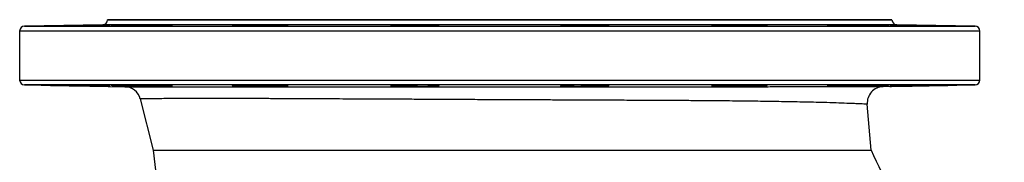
# Model space of a CAD drawing. Header units: millimetres. Extents: x 1112 to 5782, y 1046 to 5834.
# Tile 4 of 13: x 1112 to 2322, y 2351 to 2526. Entities that reach past the tile are written whole.
import ezdxf

# ---------------------------------------------------------------- set-up
doc = ezdxf.new("R2010")
doc.units = ezdxf.units.MM
doc.header["$LTSCALE"] = 2

msp = doc.modelspace()

# ---------------------------------------------------------------- linework, layer by layer
at = {"color": 7, "linetype": 'Continuous', "lineweight": 25}
for p, q in [((1214.1, 2519.9), (1117.8, 2518.2)), ((1219.9, 2526.1), (1219.9, 2525.9)), ((2183.9, 2526.1), (1219.9, 2526.1)), ((1252.6, 2519.2), (1252.6, 2518.7)), ((1390.5, 2519.2), (1390.5, 2518.5)), ((1575.8, 2519.2), (1575.8, 2518.6)), ((1623.5, 2518.9), (1623.5, 2519.2)), ((1780.4, 2519.2), (1780.4, 2518.9)), ((1828.1, 2518.6), (1828.1, 2519.2)), ((2013.4, 2518.5), (2013.4, 2519.2)), ((2151.3, 2518.7), (2151.3, 2519.2)), ((2183.9, 2525.9), (2183.9, 2526.1)), ((2286.1, 2518.2), (2189.8, 2519.9)), ((1111.9, 2512.2), (1111.9, 2452)), ((2291.9, 2452), (2291.9, 2512.2)), ((1117.8, 2446), (1241, 2443.8)), ((1252.6, 2445.5), (1252.6, 2445)), ((1390.5, 2445.7), (1390.5, 2445)), ((1575.8, 2445.7), (1575.8, 2445)), ((1623.5, 2445), (1623.5, 2445.3)), ((1780.4, 2445.3), (1780.4, 2445)), ((1828.1, 2445), (1828.1, 2445.6)), ((2013.4, 2445), (2013.4, 2445.7)), ((2151.3, 2445), (2151.3, 2445.5)), ((2173.2, 2444), (2286.1, 2446)), ((1260, 2428.8), (1276.1, 2366.1)), ((2158.3, 2366.1), (2153.6, 2422.4))]:
    msp.add_line(p, q, dxfattribs=at)
at = {"color": 8, "linetype": 'Continuous', "lineweight": 25}
for p, q in [((1117.8, 2518.2), (1701.9, 2518.2)), ((2189.8, 2519.9), (1214.1, 2519.9)), ((1219.9, 2525.9), (2183.9, 2525.9)), ((1701.9, 2518.2), (2286.1, 2518.2)), ((1701.9, 2512.2), (1111.9, 2512.2)), ((2291.9, 2512.2), (1701.9, 2512.2)), ((1111.9, 2452), (1701.9, 2452)), ((2286.1, 2446), (1117.8, 2446)), ((1701.9, 2452), (2291.9, 2452))]:
    msp.add_line(p, q, dxfattribs=at)
at = {"color": 7, "linetype": 'Continuous', "lineweight": 25}
for centre, radius, start, end in [((1117.9, 2512.2), 6, 91, 180), ((1213.9, 2525.9), 6, 271, 0), ((2189.9, 2525.9), 6, 180, 269), ((2285.9, 2512.2), 6, 0, 89), ((1117.9, 2452), 6, 180, 269), ((2285.9, 2452), 6, 271, 0), ((1240.7, 2423.9), 20, 14.3821, 89), ((2173.5, 2424), 20, 91, 184.7823), ((2441.9, 2486.1), 1172, 185.8767, 213.7219), ((2441.9, 2486.1), 308, 202.9299, 247.0697)]:
    msp.add_arc(centre, radius, start, end, dxfattribs=at)
for points, knots in [([(1192.6, 2519.2), (1191, 2519.2), (1188.1, 2519.2), (1183.2, 2519.1), (1178.6, 2519), (1173.7, 2518.9), (1168.8, 2518.8), (1164, 2518.7), (1159.4, 2518.7), (1155.2, 2518.6), (1151.5, 2518.5), (1148.4, 2518.5), (1145.9, 2518.5), (1144.2, 2518.5), (1143.3, 2518.5), (1143.3, 2518.5), (1144, 2518.5), (1145.6, 2518.6), (1148.1, 2518.6), (1151.4, 2518.7), (1155.5, 2518.8), (1159.7, 2518.8), (1164.3, 2518.9), (1169.1, 2519), (1174, 2519.1), (1178.7, 2519.2), (1181.7, 2519.2), (1183.1, 2519.2)], [0, 0, 0, 0, 0.05107, 0.090362, 0.129652, 0.168947, 0.20824, 0.247534, 0.286828, 0.32612, 0.365409, 0.404695, 0.44398, 0.48326, 0.52254, 0.561818, 0.601095, 0.640374, 0.679652, 0.728637, 0.76793, 0.807221, 0.846514, 0.885805, 0.9251, 0.964394, 1, 1, 1, 1]), ([(1183.1, 2519.2), (1183.9, 2519.3), (1186, 2519.3), (1189.6, 2519.4), (1194, 2519.4), (1198.4, 2519.5), (1202.7, 2519.6), (1206.9, 2519.7), (1210.8, 2519.7), (1214.3, 2519.8), (1217.3, 2519.8), (1219.8, 2519.8), (1221.5, 2519.9), (1222.6, 2519.9), (1223, 2519.9), (1222.6, 2519.8), (1221.5, 2519.8), (1219.6, 2519.8), (1217.2, 2519.7), (1214.1, 2519.6), (1210.6, 2519.6), (1206.6, 2519.5), (1202.4, 2519.4), (1198.1, 2519.3), (1194.8, 2519.3), (1192.9, 2519.2), (1192.6, 2519.2)], [0, 0, 0, 0, 0.028476, 0.072127, 0.115775, 0.159428, 0.20308, 0.246732, 0.290384, 0.33403, 0.377678, 0.421317, 0.464958, 0.508592, 0.552226, 0.595858, 0.63949, 0.683125, 0.726761, 0.7704, 0.814043, 0.857691, 0.901338, 0.944991, 0.988642, 1, 1, 1, 1]), ([(1279.6, 2519.2), (1278.6, 2519.2), (1277.3, 2519.2), (1274.8, 2519.1), (1273.9, 2519.1), (1272.1, 2519), (1271.1, 2519), (1269, 2519), (1267.9, 2518.9), (1265.6, 2518.9), (1264.4, 2518.9), (1262, 2518.8), (1260.7, 2518.8), (1258.2, 2518.8), (1256.9, 2518.7), (1254.3, 2518.7), (1253, 2518.7), (1250.5, 2518.7), (1249.2, 2518.6), (1245.3, 2518.6), (1242.9, 2518.6), (1239.9, 2518.5), (1239.3, 2518.5), (1238.2, 2518.5), (1237.6, 2518.5), (1236, 2518.5), (1235, 2518.5), (1233.5, 2518.5), (1233, 2518.5), (1232.1, 2518.5), (1231.7, 2518.5), (1230.4, 2518.5), (1229.6, 2518.5), (1228.1, 2518.5), (1227.5, 2518.5), (1226.6, 2518.5), (1226.4, 2518.5), (1225.9, 2518.5), (1225.6, 2518.5), (1225, 2518.5), (1224.7, 2518.5), (1224.3, 2518.5), (1224.2, 2518.5), (1224.1, 2518.5), (1224, 2518.5), (1223.9, 2518.6), (1224.1, 2518.6), (1224.8, 2518.6), (1224.9, 2518.6), (1225.3, 2518.7), (1225.5, 2518.7), (1226.1, 2518.7), (1226.7, 2518.7), (1227.6, 2518.7), (1227.9, 2518.7), (1228.6, 2518.8), (1228.9, 2518.8), (1230.1, 2518.8), (1230.9, 2518.8), (1232.2, 2518.9), (1232.7, 2518.9), (1233.6, 2518.9), (1234.1, 2518.9), (1235.6, 2518.9), (1236.7, 2519), (1238.3, 2519), (1238.9, 2519), (1240.1, 2519), (1240.7, 2519), (1242.4, 2519.1), (1244.9, 2519.1), (1247.4, 2519.2), (1249.3, 2519.2), (1250, 2519.2), (1251.3, 2519.2), (1251.9, 2519.2), (1252.6, 2519.2)], [0, 0, 0, 0, 0.0625, 0.0625, 0.09375, 0.09375, 0.125, 0.125, 0.15625, 0.15625, 0.1875, 0.1875, 0.21875, 0.21875, 0.25, 0.25, 0.28125, 0.28125, 0.3125, 0.3125, 0.375, 0.375, 0.390625, 0.390625, 0.40625, 0.40625, 0.4375, 0.4375, 0.453125, 0.453125, 0.46875, 0.46875, 0.5, 0.5, 0.53125, 0.53125, 0.546875, 0.546875, 0.5625, 0.5625, 0.59375, 0.59375, 0.609375, 0.609375, 0.625, 0.625, 0.6875, 0.6875, 0.703125, 0.703125, 0.71875, 0.71875, 0.75, 0.75, 0.765625, 0.765625, 0.78125, 0.78125, 0.8125, 0.8125, 0.828125, 0.828125, 0.84375, 0.84375, 0.875, 0.875, 0.890625, 0.890625, 0.90625, 0.90625, 0.9375, 0.96875, 0.96875, 0.984375, 0.984375, 1, 1, 1, 1]), ([(1252.6, 2519.2), (1253.5, 2519.3), (1255.3, 2519.3), (1258.6, 2519.4), (1262.4, 2519.5), (1266.5, 2519.5), (1270.9, 2519.6), (1275.3, 2519.7), (1279.6, 2519.7), (1283.8, 2519.8), (1287.7, 2519.8), (1291.2, 2519.9), (1294.2, 2519.9), (1296.7, 2519.9), (1298.4, 2519.9), (1299.5, 2519.8), (1299.9, 2519.8), (1299.5, 2519.7), (1298.3, 2519.7), (1296.5, 2519.6), (1294.1, 2519.5), (1291, 2519.5), (1287.5, 2519.4), (1283.7, 2519.3), (1281, 2519.3), (1279.6, 2519.2)], [0, 0, 0, 0, 0.0427377, 0.086391, 0.1300451, 0.1736967, 0.21735, 0.2610033, 0.3046537, 0.3483022, 0.391948, 0.4355887, 0.4792292, 0.5228637, 0.566498, 0.6101305, 0.6537637, 0.6974005, 0.7410369, 0.7846805, 0.8283227, 0.8719734, 0.9156225, 0.9578108, 1, 1, 1, 1]), ([(1430.9, 2519.2), (1430.8, 2519.2), (1430.6, 2519.2), (1429.4, 2519.1), (1427.3, 2519), (1424.6, 2518.9), (1421.2, 2518.8), (1417.3, 2518.8), (1412.9, 2518.7), (1408.2, 2518.6), (1403.3, 2518.6), (1398.4, 2518.5), (1393.6, 2518.5), (1389, 2518.5), (1384.8, 2518.5), (1381.1, 2518.5), (1378, 2518.5), (1375.5, 2518.5), (1373.9, 2518.6), (1372.9, 2518.6), (1372.9, 2518.7), (1373.6, 2518.8), (1375.2, 2518.9), (1377.7, 2519), (1381, 2519.1), (1385.1, 2519.1), (1388.3, 2519.2), (1390.1, 2519.2), (1390.5, 2519.2)], [0, 0, 0, 0, 0.038407, 0.076814, 0.116105, 0.155396, 0.194688, 0.233981, 0.273272, 0.312564, 0.351851, 0.391138, 0.430419, 0.469701, 0.508978, 0.548255, 0.587531, 0.626808, 0.666085, 0.705363, 0.744645, 0.783927, 0.823215, 0.862503, 0.911524, 0.950814, 0.990104, 1, 1, 1, 1]), ([(1390.5, 2519.2), (1390.5, 2519.2), (1390.9, 2519.3), (1391.8, 2519.3), (1394.1, 2519.4), (1397.1, 2519.5), (1400.7, 2519.6), (1404.5, 2519.6), (1408.6, 2519.7), (1412.9, 2519.8), (1417.3, 2519.8), (1421.7, 2519.8), (1425.9, 2519.9), (1429.8, 2519.9), (1433.3, 2519.9), (1436.3, 2519.8), (1438.7, 2519.8), (1440.5, 2519.8), (1441.6, 2519.7), (1442, 2519.7), (1441.6, 2519.6), (1440.4, 2519.5), (1438.6, 2519.4), (1435.7, 2519.3), (1432.7, 2519.3), (1430.9, 2519.2)], [0, 0, 0, 0, 0.002527, 0.046182, 0.089837, 0.144306, 0.187964, 0.231621, 0.275278, 0.318935, 0.362589, 0.406243, 0.449889, 0.493536, 0.537176, 0.580817, 0.624458, 0.668098, 0.711744, 0.755389, 0.799041, 0.842692, 0.88635, 0.930009, 1, 1, 1, 1]), ([(1623.5, 2519.2), (1623.7, 2519.2), (1624.4, 2519.2), (1625.3, 2519.1), (1625.7, 2519.1), (1625.3, 2519), (1624, 2518.9), (1622, 2518.8), (1619.3, 2518.7), (1615.9, 2518.7), (1611.9, 2518.6), (1607.5, 2518.5), (1602.8, 2518.5), (1598, 2518.5), (1593.1, 2518.5), (1588.3, 2518.5), (1583.7, 2518.5), (1579.5, 2518.5), (1575.8, 2518.6), (1572.7, 2518.6), (1570.2, 2518.7), (1568.5, 2518.7), (1567.6, 2518.8), (1567.5, 2518.9), (1568.3, 2519), (1569.8, 2519.1), (1572.2, 2519.2), (1574.6, 2519.2), (1575.8, 2519.2)], [0, 0, 0, 0, 0.01109, 0.050376, 0.089661, 0.128952, 0.168243, 0.207536, 0.246828, 0.286119, 0.325409, 0.364695, 0.403981, 0.443261, 0.482542, 0.521819, 0.561095, 0.60037, 0.639645, 0.678924, 0.718202, 0.757485, 0.796768, 0.836056, 0.875345, 0.914636, 0.953929, 1, 1, 1, 1]), ([(1575.8, 2519.2), (1575.8, 2519.3), (1575.5, 2519.3), (1575.4, 2519.3), (1576.1, 2519.4), (1577.5, 2519.5), (1579.7, 2519.6), (1582.7, 2519.7), (1586.4, 2519.7), (1590.2, 2519.8), (1594.3, 2519.8), (1598.6, 2519.8), (1603, 2519.9), (1607.3, 2519.9), (1611.5, 2519.9), (1615.4, 2519.8), (1618.9, 2519.8), (1622, 2519.8), (1624.4, 2519.7), (1626.2, 2519.6), (1627.2, 2519.6), (1627.6, 2519.5), (1627.2, 2519.4), (1626, 2519.3), (1624.4, 2519.3), (1623.5, 2519.2)], [0, 0, 0, 0, 0.016816, 0.060468, 0.104119, 0.147774, 0.19143, 0.245906, 0.289551, 0.333197, 0.376844, 0.42049, 0.46413, 0.50777, 0.551407, 0.595044, 0.63868, 0.682317, 0.725959, 0.7696, 0.813248, 0.856897, 0.900551, 0.944205, 1, 1, 1, 1]), ([(1780.4, 2519.2), (1779.8, 2519.3), (1778.6, 2519.3), (1777.2, 2519.4), (1776.4, 2519.4), (1776.4, 2519.5), (1777, 2519.6), (1778.4, 2519.7), (1780.7, 2519.7), (1783.7, 2519.8), (1787.3, 2519.8), (1791.1, 2519.9), (1795.2, 2519.9), (1799.5, 2519.9), (1803.9, 2519.9), (1808.3, 2519.8), (1812.5, 2519.8), (1816.4, 2519.7), (1819.9, 2519.7), (1822.9, 2519.6), (1825.3, 2519.5), (1827.1, 2519.5), (1828.2, 2519.4), (1828.6, 2519.3), (1828.2, 2519.3), (1828.1, 2519.2)], [0, 0, 0, 0, 0.031136, 0.074786, 0.118436, 0.16209, 0.205744, 0.249397, 0.293051, 0.347517, 0.391155, 0.434791, 0.478428, 0.522064, 0.565697, 0.609331, 0.652966, 0.696602, 0.740242, 0.783882, 0.82753, 0.871178, 0.91483, 0.958483, 1, 1, 1, 1]), ([(1828.1, 2519.2), (1828.7, 2519.2), (1830.5, 2519.2), (1832.8, 2519.1), (1834.8, 2519), (1836, 2518.9), (1836.4, 2518.9), (1836, 2518.8), (1834.7, 2518.7), (1832.7, 2518.6), (1830, 2518.6), (1826.6, 2518.5), (1822.6, 2518.5), (1818.2, 2518.5), (1813.5, 2518.5), (1808.7, 2518.5), (1803.8, 2518.5), (1799, 2518.5), (1794.4, 2518.6), (1790.2, 2518.6), (1786.5, 2518.7), (1783.4, 2518.8), (1780.9, 2518.8), (1779.2, 2518.9), (1778.3, 2519), (1778.2, 2519.1), (1778.9, 2519.2), (1779.9, 2519.2), (1780.4, 2519.2)], [0, 0, 0, 0, 0.023964, 0.06325, 0.102535, 0.141825, 0.181115, 0.220406, 0.259697, 0.298986, 0.338274, 0.377558, 0.41684, 0.456118, 0.495396, 0.534671, 0.573946, 0.613221, 0.652495, 0.691772, 0.731049, 0.770331, 0.809613, 0.848902, 0.888189, 0.92748, 0.966771, 1, 1, 1, 1]), ([(1973, 2519.2), (1971.8, 2519.3), (1969.4, 2519.3), (1966.6, 2519.4), (1964.4, 2519.5), (1962.9, 2519.5), (1962.1, 2519.6), (1962, 2519.7), (1962.7, 2519.7), (1964.1, 2519.8), (1966.3, 2519.8), (1969.3, 2519.9), (1973, 2519.9), (1976.7, 2519.9), (1980.9, 2519.8), (1985.2, 2519.8), (1989.6, 2519.8), (1993.9, 2519.7), (1998.1, 2519.7), (2002, 2519.6), (2005.5, 2519.5), (2008.6, 2519.4), (2011, 2519.4), (2012.6, 2519.3), (2013.2, 2519.3), (2013.4, 2519.2)], [0, 0, 0, 0, 0.0454874, 0.0891393, 0.1327904, 0.1764445, 0.2200987, 0.2637519, 0.3074051, 0.3510533, 0.3947013, 0.4491446, 0.4927791, 0.5364124, 0.5800473, 0.623681, 0.6673185, 0.7109534, 0.7545957, 0.7982386, 0.8418873, 0.8855353, 0.9291885, 0.9728425, 1, 1, 1, 1]), ([(2013.4, 2519.2), (2014.8, 2519.2), (2017.6, 2519.2), (2021.4, 2519.1), (2024.8, 2519), (2027.5, 2518.9), (2029.5, 2518.8), (2030.7, 2518.8), (2031.1, 2518.7), (2030.6, 2518.6), (2029.4, 2518.6), (2027.4, 2518.5), (2024.6, 2518.5), (2021.2, 2518.5), (2017.3, 2518.5), (2012.9, 2518.5), (2008.2, 2518.5), (2003.3, 2518.5), (1998.4, 2518.6), (1993.6, 2518.6), (1989.1, 2518.7), (1984.9, 2518.8), (1981.1, 2518.9), (1978, 2519), (1975.6, 2519), (1973.9, 2519.1), (1973.1, 2519.2), (1973, 2519.2), (1973, 2519.2)], [0, 0, 0, 0, 0.036862, 0.076149, 0.115436, 0.154726, 0.194017, 0.233308, 0.272599, 0.311887, 0.351174, 0.390457, 0.429739, 0.469018, 0.508296, 0.54757, 0.586845, 0.626119, 0.665395, 0.704672, 0.74395, 0.783235, 0.822517, 0.861807, 0.901095, 0.940386, 0.979677, 1, 1, 1, 1]), ([(2124.3, 2519.2), (2122.4, 2519.3), (2119, 2519.3), (2114.8, 2519.4), (2111.5, 2519.5), (2108.7, 2519.6), (2106.5, 2519.6), (2105, 2519.7), (2104.2, 2519.8), (2104.1, 2519.8), (2104.8, 2519.8), (2106.2, 2519.9), (2108.4, 2519.9), (2111.4, 2519.9), (2115.1, 2519.8), (2118.8, 2519.8), (2123, 2519.8), (2127.3, 2519.7), (2131.7, 2519.6), (2136, 2519.6), (2140.2, 2519.5), (2144.1, 2519.4), (2147.6, 2519.3), (2149.9, 2519.3), (2151.1, 2519.2), (2151.3, 2519.2)], [0, 0, 0, 0, 0.059837, 0.103492, 0.147147, 0.190804, 0.234461, 0.278117, 0.321772, 0.365422, 0.409072, 0.452715, 0.496357, 0.550778, 0.59442, 0.638061, 0.681702, 0.725344, 0.768989, 0.812636, 0.856287, 0.899939, 0.943597, 0.987254, 1, 1, 1, 1]), ([(2151.3, 2519.2), (2153.4, 2519.2), (2157.1, 2519.2), (2162.2, 2519.1), (2166.5, 2519), (2170.4, 2518.9), (2173.8, 2518.8), (2176.5, 2518.7), (2178.5, 2518.7), (2179.7, 2518.6), (2180.1, 2518.5), (2179.6, 2518.5), (2178.4, 2518.5), (2176.3, 2518.5), (2173.6, 2518.5), (2170.2, 2518.5), (2166.3, 2518.5), (2161.9, 2518.6), (2157.2, 2518.6), (2152.3, 2518.7), (2147.4, 2518.7), (2142.6, 2518.8), (2138, 2518.9), (2133.8, 2519), (2130.1, 2519.1), (2127, 2519.2), (2125.2, 2519.2), (2124.4, 2519.2), (2124.3, 2519.2)], [0, 0, 0, 0, 0.04976, 0.08905, 0.128339, 0.167632, 0.206925, 0.246218, 0.285511, 0.3248, 0.364089, 0.403373, 0.442656, 0.481935, 0.521215, 0.56049, 0.599767, 0.639045, 0.67832, 0.717603, 0.756883, 0.79617, 0.835456, 0.874748, 0.914038, 0.953331, 0.992625, 1, 1, 1, 1]), ([(2211.3, 2519.2), (2209.3, 2519.3), (2207.2, 2519.3), (2204, 2519.4), (2203, 2519.4), (2200.9, 2519.4), (2199.9, 2519.4), (2198, 2519.5), (2197, 2519.5), (2195.1, 2519.5), (2194.1, 2519.5), (2191.5, 2519.6), (2189.9, 2519.6), (2186.9, 2519.7), (2185.7, 2519.7), (2184.3, 2519.8), (2184.1, 2519.8), (2183.6, 2519.8), (2183.4, 2519.8), (2182.8, 2519.8), (2182.4, 2519.8), (2181.8, 2519.8), (2181.6, 2519.8), (2181.2, 2519.8), (2181.1, 2519.8), (2181, 2519.9), (2181.1, 2519.9), (2181.8, 2519.9), (2182, 2519.9), (2182.7, 2519.9), (2183.1, 2519.9), (2183.9, 2519.8), (2184.4, 2519.8), (2185.6, 2519.8), (2186.2, 2519.8), (2187.5, 2519.8), (2188.2, 2519.8), (2189.7, 2519.8), (2190.5, 2519.8), (2192.2, 2519.7), (2193, 2519.7), (2194.8, 2519.7), (2195.8, 2519.7), (2198.7, 2519.6), (2200.7, 2519.6), (2203.8, 2519.5), (2204.8, 2519.5), (2206.9, 2519.5), (2208, 2519.5), (2210, 2519.4), (2211.1, 2519.4), (2212.6, 2519.4), (2213.1, 2519.4), (2214.2, 2519.4), (2214.7, 2519.4), (2217.1, 2519.3), (2219, 2519.3), (2220.8, 2519.2)], [0, 0, 0, 0, 0.0625, 0.0625, 0.09375, 0.09375, 0.125, 0.125, 0.15625, 0.15625, 0.1875, 0.1875, 0.25, 0.25, 0.3125, 0.3125, 0.328125, 0.328125, 0.34375, 0.34375, 0.375, 0.375, 0.40625, 0.40625, 0.4375, 0.4375, 0.5, 0.5, 0.53125, 0.53125, 0.5625, 0.5625, 0.59375, 0.59375, 0.625, 0.625, 0.65625, 0.65625, 0.6875, 0.6875, 0.71875, 0.71875, 0.75, 0.75, 0.8125, 0.8125, 0.84375, 0.84375, 0.875, 0.875, 0.90625, 0.90625, 0.921875, 0.921875, 0.9375, 0.9375, 1, 1, 1, 1]), ([(2220.8, 2519.2), (2223.2, 2519.2), (2225.7, 2519.2), (2230.9, 2519.1), (2233.5, 2519), (2237.4, 2519), (2238.7, 2518.9), (2241.1, 2518.9), (2242.4, 2518.9), (2244.7, 2518.8), (2245.8, 2518.8), (2248.1, 2518.8), (2249.1, 2518.7), (2251.1, 2518.7), (2252, 2518.7), (2253.8, 2518.7), (2254.6, 2518.6), (2256.8, 2518.6), (2258, 2518.6), (2259.3, 2518.5), (2259.7, 2518.5), (2260.2, 2518.5), (2260.4, 2518.5), (2260.6, 2518.5), (2260.6, 2518.5), (2260.4, 2518.5), (2260.3, 2518.5), (2259.8, 2518.5), (2259.4, 2518.5), (2258.6, 2518.5), (2258.1, 2518.5), (2256.9, 2518.5), (2256.3, 2518.5), (2254.8, 2518.5), (2254, 2518.5), (2251.4, 2518.6), (2249.4, 2518.6), (2246.7, 2518.6), (2246.1, 2518.6), (2245, 2518.7), (2244.4, 2518.7), (2242.6, 2518.7), (2241.4, 2518.7), (2239.6, 2518.7), (2238.9, 2518.7), (2237.7, 2518.8), (2237, 2518.8), (2235.1, 2518.8), (2233.8, 2518.8), (2231.2, 2518.9), (2229.9, 2518.9), (2228, 2518.9), (2227.3, 2518.9), (2226.1, 2519), (2225.4, 2519), (2223.5, 2519), (2222.3, 2519), (2220.5, 2519.1), (2219.9, 2519.1), (2218.7, 2519.1), (2218.1, 2519.1), (2215.3, 2519.2), (2213.2, 2519.2), (2211.3, 2519.2)], [0, 0, 0, 0, 0.0625, 0.0625, 0.125, 0.125, 0.15625, 0.15625, 0.1875, 0.1875, 0.21875, 0.21875, 0.25, 0.25, 0.28125, 0.28125, 0.3125, 0.3125, 0.375, 0.375, 0.40625, 0.40625, 0.4375, 0.4375, 0.46875, 0.46875, 0.5, 0.5, 0.53125, 0.53125, 0.5625, 0.5625, 0.59375, 0.59375, 0.625, 0.625, 0.6875, 0.6875, 0.703125, 0.703125, 0.71875, 0.71875, 0.75, 0.75, 0.765625, 0.765625, 0.78125, 0.78125, 0.8125, 0.8125, 0.84375, 0.84375, 0.859375, 0.859375, 0.875, 0.875, 0.90625, 0.90625, 0.921875, 0.921875, 0.9375, 0.9375, 1, 1, 1, 1]), ([(1192.6, 2445), (1191, 2445), (1188.1, 2445.1), (1183.2, 2445.1), (1178.6, 2445.2), (1173.7, 2445.3), (1168.8, 2445.4), (1164, 2445.5), (1159.4, 2445.5), (1155.2, 2445.6), (1151.5, 2445.7), (1148.4, 2445.7), (1145.9, 2445.7), (1144.3, 2445.7), (1143.4, 2445.7), (1143.4, 2445.7), (1143.4, 2445.7)], [0, 0, 0, 0, 0.093633, 0.165631, 0.237629, 0.309634, 0.38164, 0.453643, 0.525646, 0.597643, 0.669641, 0.741629, 0.813617, 0.885595, 0.957574, 1, 1, 1, 1]), ([(1143.4, 2445.7), (1143.6, 2445.7), (1144, 2445.7), (1145.6, 2445.7), (1148.1, 2445.6), (1151.4, 2445.5), (1155.5, 2445.4), (1159.7, 2445.4), (1164.3, 2445.3), (1169.1, 2445.2), (1174, 2445.1), (1178.7, 2445), (1181.7, 2445), (1183.1, 2445)], [0, 0, 0, 0, 0.089643, 0.179289, 0.268934, 0.380731, 0.47041, 0.560084, 0.649762, 0.739439, 0.829116, 0.918798, 1, 1, 1, 1]), ([(1183.1, 2445), (1183.9, 2444.9), (1186, 2444.9), (1189.6, 2444.8), (1193.9, 2444.8), (1198.3, 2444.7), (1202.7, 2444.6), (1206.8, 2444.5), (1210.8, 2444.5), (1214.3, 2444.4), (1217.3, 2444.4), (1219.7, 2444.4), (1221.6, 2444.3), (1222.2, 2444.3), (1222.5, 2444.3)], [0, 0, 0, 0, 0.054717, 0.140657, 0.226596, 0.312541, 0.398487, 0.484432, 0.570375, 0.656312, 0.742247, 0.828167, 0.91409, 1, 1, 1, 1]), ([(1222.8, 2444.3), (1222.8, 2444.3), (1223, 2444.4), (1222.5, 2444.4), (1221.5, 2444.4), (1219.7, 2444.5), (1217.2, 2444.5), (1214.2, 2444.6), (1210.6, 2444.6), (1206.7, 2444.7), (1202.5, 2444.8), (1198.1, 2444.9), (1194.8, 2444.9), (1193, 2445), (1192.6, 2445)], [0, 0, 0, 0, 0.001645, 0.098778, 0.195911, 0.293049, 0.390188, 0.487343, 0.584494, 0.681664, 0.778834, 0.876009, 0.973187, 1, 1, 1, 1]), ([(1279.6, 2445), (1278.4, 2445), (1276.4, 2445.1), (1272.2, 2445.2), (1268.3, 2445.3), (1263.9, 2445.3), (1259.2, 2445.4), (1254.3, 2445.5), (1249.4, 2445.6), (1244.6, 2445.6), (1240, 2445.7), (1235.8, 2445.7), (1232.1, 2445.7), (1229, 2445.7), (1226.5, 2445.7), (1224.9, 2445.7), (1224, 2445.7), (1224, 2445.7), (1224.1, 2445.7)], [0, 0, 0, 0, 0.100276, 0.16195, 0.223624, 0.285302, 0.346979, 0.408656, 0.470334, 0.532005, 0.593674, 0.655337, 0.716997, 0.778653, 0.840307, 0.901959, 0.96361, 1, 1, 1, 1]), ([(1224, 2445.6), (1224.2, 2445.6), (1224.6, 2445.6), (1226.2, 2445.5), (1228.7, 2445.4), (1232, 2445.3), (1236.1, 2445.3), (1240.3, 2445.2), (1244.9, 2445.1), (1249.1, 2445), (1251.6, 2445), (1252.6, 2445)], [0, 0, 0, 0, 0.113281, 0.226575, 0.339869, 0.48119, 0.594515, 0.707842, 0.82117, 0.934494, 1, 1, 1, 1]), ([(1252.6, 2445), (1253.5, 2444.9), (1255.2, 2444.9), (1258.6, 2444.8), (1262.3, 2444.7), (1266.5, 2444.7), (1270.8, 2444.6), (1275.2, 2444.5), (1279.5, 2444.5), (1283.7, 2444.4), (1287.6, 2444.4), (1291.2, 2444.4), (1294.2, 2444.3), (1296.6, 2444.3), (1298.4, 2444.4), (1299.1, 2444.4), (1299.4, 2444.4)], [0, 0, 0, 0, 0.068792, 0.140435, 0.21208, 0.283721, 0.355367, 0.42701, 0.498652, 0.570285, 0.641917, 0.71354, 0.785164, 0.856776, 0.92839, 1, 1, 1, 1]), ([(1299.7, 2444.4), (1299.7, 2444.4), (1299.9, 2444.4), (1299.4, 2444.5), (1298.4, 2444.5), (1296.6, 2444.6), (1294.1, 2444.7), (1291.1, 2444.7), (1287.6, 2444.8), (1283.7, 2444.9), (1281, 2444.9), (1279.6, 2445)], [0, 0, 0, 0, 0.0015669, 0.1271021, 0.2526378, 0.3781919, 0.5037448, 0.6293179, 0.754895, 0.8774482, 1, 1, 1, 1]), ([(1430.9, 2445), (1430.8, 2445), (1430.6, 2445), (1429.4, 2445.1), (1427.3, 2445.2), (1424.6, 2445.3), (1421.2, 2445.4), (1417.3, 2445.5), (1412.9, 2445.5), (1408.2, 2445.6), (1403.3, 2445.6), (1398.4, 2445.7), (1393.6, 2445.7), (1389, 2445.7), (1384.8, 2445.7), (1381.1, 2445.7), (1378, 2445.7), (1375.5, 2445.7), (1373.9, 2445.6), (1373, 2445.6), (1373, 2445.5), (1373, 2445.5)], [0, 0, 0, 0, 0.052734, 0.105468, 0.159391, 0.213314, 0.26724, 0.321166, 0.375091, 0.429016, 0.482933, 0.536851, 0.590761, 0.644673, 0.698577, 0.752482, 0.806384, 0.860287, 0.914193, 0.968098, 1, 1, 1, 1]), ([(1373, 2445.5), (1373.2, 2445.5), (1373.6, 2445.4), (1375.2, 2445.3), (1377.7, 2445.2), (1381, 2445.2), (1385.1, 2445.1), (1388.3, 2445), (1390.1, 2445), (1390.5, 2445)], [0, 0, 0, 0, 0.153856, 0.307733, 0.461608, 0.6536, 0.807487, 0.961374, 1, 1, 1, 1]), ([(1390.5, 2445), (1390.5, 2445), (1390.9, 2444.9), (1391.8, 2444.9), (1394, 2444.8), (1397, 2444.7), (1400.6, 2444.6), (1404.4, 2444.6), (1408.5, 2444.5), (1412.9, 2444.5), (1417.3, 2444.4), (1421.6, 2444.4), (1425.8, 2444.3), (1429.7, 2444.3), (1433.2, 2444.3), (1436.3, 2444.4), (1438.7, 2444.4), (1440.5, 2444.4), (1441.2, 2444.5), (1441.5, 2444.5)], [0, 0, 0, 0, 0.002376, 0.063784, 0.125191, 0.20181, 0.26322, 0.324631, 0.386042, 0.447455, 0.508859, 0.570264, 0.631659, 0.693054, 0.754444, 0.815831, 0.877218, 0.938606, 1, 1, 1, 1]), ([(1441.8, 2444.5), (1441.8, 2444.5), (1442, 2444.6), (1441.5, 2444.6), (1440.5, 2444.7), (1438.6, 2444.8), (1435.7, 2444.9), (1432.8, 2444.9), (1430.9, 2445)], [0, 0, 0, 0, 0.001878, 0.179395, 0.356913, 0.53445, 0.711997, 1, 1, 1, 1]), ([(1625.6, 2445.1), (1625.6, 2445.1), (1625.7, 2445.2), (1625.2, 2445.2), (1624.1, 2445.3), (1622, 2445.4), (1619.3, 2445.5), (1615.9, 2445.5), (1611.9, 2445.6), (1607.5, 2445.7), (1602.8, 2445.7), (1598, 2445.7), (1593.1, 2445.7), (1588.3, 2445.7), (1583.7, 2445.7), (1579.5, 2445.7), (1575.8, 2445.7), (1572.7, 2445.6), (1570.2, 2445.5), (1568.5, 2445.5), (1567.7, 2445.4), (1567.7, 2445.4), (1567.7, 2445.3)], [0, 0, 0, 0, 0.001659, 0.055362, 0.109066, 0.162772, 0.216478, 0.270182, 0.323884, 0.377581, 0.431278, 0.484966, 0.538657, 0.592342, 0.646026, 0.699708, 0.75339, 0.807076, 0.860762, 0.914455, 0.968148, 1, 1, 1, 1]), ([(1567.7, 2445.3), (1567.9, 2445.3), (1568.2, 2445.2), (1569.9, 2445.1), (1572.2, 2445), (1574.6, 2445), (1575.8, 2445)], [0, 0, 0, 0, 0.239687, 0.479398, 0.719108, 1, 1, 1, 1]), ([(1575.8, 2445), (1575.7, 2445), (1575.5, 2444.9), (1575.6, 2444.9), (1575.6, 2444.9)], [0, 0, 0, 0, 0.3759318, 1, 1, 1, 1]), ([(1575.5, 2444.9), (1575.7, 2444.8), (1576, 2444.8), (1577.5, 2444.7), (1579.7, 2444.6), (1582.7, 2444.6), (1586.3, 2444.5), (1590.1, 2444.4), (1594.2, 2444.4), (1598.5, 2444.4), (1602.9, 2444.3), (1607.3, 2444.3), (1611.5, 2444.3), (1615.4, 2444.4), (1618.9, 2444.4), (1621.9, 2444.5), (1624.3, 2444.5), (1626.2, 2444.6), (1626.8, 2444.6), (1627.1, 2444.6)], [0, 0, 0, 0, 0.057987, 0.115979, 0.173972, 0.246338, 0.304318, 0.362296, 0.420277, 0.478254, 0.536228, 0.594202, 0.65217, 0.710136, 0.768103, 0.82607, 0.884044, 0.942017, 1, 1, 1, 1]), ([(1623.5, 2445), (1623.7, 2445), (1624.5, 2445), (1624.9, 2445), (1625.2, 2445.1)], [0, 0, 0, 0, 0.220599, 1, 1, 1, 1]), ([(1627.5, 2444.7), (1627.5, 2444.7), (1627.6, 2444.7), (1627.2, 2444.8), (1626.1, 2444.9), (1624.4, 2444.9), (1623.5, 2445)], [0, 0, 0, 0, 0.00367, 0.306084, 0.608492, 1, 1, 1, 1]), ([(1780.4, 2445), (1779.9, 2444.9), (1778.6, 2444.9), (1777.3, 2444.8), (1776.5, 2444.8), (1776.5, 2444.7), (1776.5, 2444.7)], [0, 0, 0, 0, 0.212193, 0.514447, 0.816697, 1, 1, 1, 1]), ([(1776.5, 2444.7), (1776.6, 2444.7), (1777, 2444.6), (1778.4, 2444.5), (1780.6, 2444.5), (1783.6, 2444.4), (1787.3, 2444.4), (1791.1, 2444.4), (1795.2, 2444.3), (1799.5, 2444.3), (1803.9, 2444.4), (1808.2, 2444.4), (1812.4, 2444.4), (1816.3, 2444.5), (1819.8, 2444.5), (1822.9, 2444.6), (1825.3, 2444.7), (1827.1, 2444.7), (1827.8, 2444.8), (1828.1, 2444.8)], [0, 0, 0, 0, 0.057993, 0.115986, 0.173978, 0.246337, 0.304308, 0.362276, 0.420248, 0.478217, 0.536183, 0.59415, 0.652119, 0.710089, 0.768063, 0.826039, 0.884023, 0.942008, 1, 1, 1, 1]), ([(1836.3, 2445.3), (1836.3, 2445.3), (1836.4, 2445.4), (1835.9, 2445.4), (1834.8, 2445.5), (1832.7, 2445.6), (1830, 2445.6), (1826.6, 2445.7), (1822.6, 2445.7), (1818.2, 2445.7), (1813.5, 2445.7), (1808.7, 2445.7), (1803.8, 2445.7), (1799, 2445.7), (1794.4, 2445.6), (1790.2, 2445.6), (1786.5, 2445.5), (1783.4, 2445.4), (1780.9, 2445.4), (1779.2, 2445.3), (1778.4, 2445.2), (1778.4, 2445.2), (1778.4, 2445.1)], [0, 0, 0, 0, 0.001638, 0.055344, 0.10905, 0.162752, 0.216455, 0.27015, 0.323844, 0.377533, 0.431222, 0.484905, 0.538587, 0.592271, 0.645954, 0.69964, 0.753329, 0.807021, 0.860716, 0.914417, 0.968118, 1, 1, 1, 1]), ([(1778.4, 2445.1), (1778.5, 2445.1), (1778.9, 2445), (1779.9, 2445), (1780.4, 2445)], [0, 0, 0, 0, 0.541946, 1, 1, 1, 1]), ([(1828.1, 2445), (1828.7, 2445), (1830.5, 2445), (1832.8, 2445.1), (1834.9, 2445.2), (1835.6, 2445.2), (1835.9, 2445.3)], [0, 0, 0, 0, 0.169091, 0.44605, 0.723007, 1, 1, 1, 1]), ([(1828.4, 2444.9), (1828.4, 2444.9), (1828.5, 2444.9), (1828.3, 2444.9), (1828.1, 2445)], [0, 0, 0, 0, 0.018118, 1, 1, 1, 1]), ([(1973, 2445), (1971.8, 2444.9), (1969.4, 2444.9), (1966.6, 2444.8), (1964.4, 2444.7), (1962.9, 2444.7), (1962.1, 2444.6), (1962.1, 2444.6), (1962.2, 2444.5)], [0, 0, 0, 0, 0.184199, 0.361638, 0.539077, 0.716528, 0.893978, 1, 1, 1, 1]), ([(1962.1, 2444.5), (1962.3, 2444.5), (1962.6, 2444.5), (1964.1, 2444.4), (1966.3, 2444.4), (1969.3, 2444.3), (1972.9, 2444.3), (1976.7, 2444.3), (1980.8, 2444.4), (1985.2, 2444.4), (1989.6, 2444.4), (1993.9, 2444.5), (1998.1, 2444.5), (2002, 2444.6), (2005.5, 2444.7), (2008.5, 2444.8), (2011, 2444.8), (2012.6, 2444.9), (2013.2, 2444.9), (2013.4, 2445)], [0, 0, 0, 0, 0.059277, 0.118548, 0.177818, 0.251748, 0.311, 0.370251, 0.429501, 0.488754, 0.548008, 0.607264, 0.666524, 0.725786, 0.785059, 0.844329, 0.903608, 0.962886, 1, 1, 1, 1]), ([(2030.9, 2445.5), (2030.9, 2445.5), (2031.1, 2445.5), (2030.6, 2445.6), (2029.4, 2445.6), (2027.4, 2445.7), (2024.6, 2445.7), (2021.2, 2445.7), (2017.3, 2445.7), (2012.9, 2445.7), (2008.2, 2445.7), (2003.3, 2445.7), (1998.4, 2445.6), (1993.6, 2445.6), (1989.1, 2445.5), (1984.9, 2445.4), (1981.1, 2445.3), (1978, 2445.3), (1975.6, 2445.2), (1973.9, 2445.1), (1973.1, 2445), (1973, 2445), (1973, 2445)], [0, 0, 0, 0, 0.001682, 0.055603, 0.109524, 0.163438, 0.217353, 0.271259, 0.325166, 0.379067, 0.432971, 0.486875, 0.540776, 0.594686, 0.648594, 0.702509, 0.756423, 0.810345, 0.864266, 0.918192, 0.972118, 1, 1, 1, 1]), ([(2013.4, 2445), (2014.8, 2445), (2017.6, 2445), (2021.4, 2445.1), (2024.8, 2445.2), (2027.5, 2445.3), (2029.5, 2445.4), (2030.2, 2445.4), (2030.6, 2445.5)], [0, 0, 0, 0, 0.158022, 0.32641, 0.494792, 0.663194, 0.831596, 1, 1, 1, 1]), ([(2124.3, 2445), (2122.4, 2444.9), (2119, 2444.9), (2114.8, 2444.8), (2111.5, 2444.7), (2108.7, 2444.6), (2106.5, 2444.6), (2105, 2444.5), (2104.2, 2444.5), (2104.2, 2444.4), (2104.2, 2444.4)], [0, 0, 0, 0, 0.172656, 0.29825, 0.423849, 0.549455, 0.67506, 0.80066, 0.926259, 1, 1, 1, 1]), ([(2104.2, 2444.4), (2104.4, 2444.4), (2104.7, 2444.4), (2106.2, 2444.3), (2108.4, 2444.3), (2111.4, 2444.3), (2115.1, 2444.4), (2118.9, 2444.4), (2123, 2444.5), (2127.3, 2444.5), (2131.7, 2444.6), (2136, 2444.6), (2140.2, 2444.7), (2144.1, 2444.8), (2147.6, 2444.9), (2150, 2444.9), (2151.1, 2445), (2151.3, 2445)], [0, 0, 0, 0, 0.068804, 0.137598, 0.206391, 0.292174, 0.360965, 0.429756, 0.498545, 0.567339, 0.636134, 0.704933, 0.773743, 0.842554, 0.911368, 0.980184, 1, 1, 1, 1]), ([(2179.9, 2445.7), (2179.9, 2445.7), (2180.1, 2445.7), (2179.6, 2445.7), (2178.4, 2445.7), (2176.3, 2445.7), (2173.6, 2445.7), (2170.2, 2445.7), (2166.3, 2445.7), (2161.9, 2445.7), (2157.2, 2445.6), (2152.3, 2445.5), (2147.4, 2445.5), (2142.6, 2445.4), (2138, 2445.3), (2133.8, 2445.2), (2130.1, 2445.1), (2127, 2445.1), (2125.2, 2445), (2124.4, 2445), (2124.3, 2445)], [0, 0, 0, 0, 0.0019985, 0.0636498, 0.1253008, 0.1869448, 0.2485881, 0.3102281, 0.3718689, 0.4335092, 0.4951511, 0.5567981, 0.6184435, 0.6800994, 0.7417547, 0.8034194, 0.8650822, 0.9267474, 0.9884142, 1, 1, 1, 1]), ([(2151.3, 2445), (2153.4, 2445), (2157.1, 2445.1), (2162.2, 2445.1), (2166.5, 2445.2), (2170.4, 2445.3), (2173.8, 2445.4), (2176.5, 2445.5), (2178.5, 2445.5), (2179.2, 2445.6), (2179.6, 2445.6)], [0, 0, 0, 0, 0.153182, 0.27415, 0.395121, 0.5161, 0.637078, 0.758057, 0.879034, 1, 1, 1, 1]), ([(2211.3, 2445), (2208.8, 2444.9), (2204.9, 2444.9), (2199.5, 2444.8), (2195.4, 2444.7), (2191.7, 2444.6), (2188.3, 2444.5), (2185.6, 2444.5), (2183.4, 2444.4), (2181.9, 2444.4), (2181.1, 2444.4), (2181.1, 2444.4), (2181.1, 2444.4)], [0, 0, 0, 0, 0.166147, 0.263358, 0.360573, 0.457786, 0.555005, 0.652215, 0.749425, 0.846621, 0.943818, 1, 1, 1, 1]), ([(2181.1, 2444.3), (2181.3, 2444.3), (2181.6, 2444.3), (2183.1, 2444.3), (2185.3, 2444.4), (2188.3, 2444.4), (2192, 2444.5), (2195.8, 2444.5), (2199.9, 2444.6), (2204.2, 2444.7), (2208.6, 2444.7), (2212.9, 2444.8), (2217.1, 2444.9), (2219.6, 2444.9), (2220.8, 2445)], [0, 0, 0, 0, 0.0819714, 0.1639357, 0.2459005, 0.3481, 0.4300848, 0.5120736, 0.5940591, 0.6760462, 0.7580369, 0.8400326, 0.9200148, 1, 1, 1, 1]), ([(2260.6, 2445.7), (2260.6, 2445.7), (2260.7, 2445.7), (2260.2, 2445.7), (2259, 2445.7), (2257, 2445.7), (2254.2, 2445.7), (2250.8, 2445.6), (2246.9, 2445.6), (2242.5, 2445.5), (2237.8, 2445.4), (2232.9, 2445.4), (2228, 2445.3), (2223.2, 2445.2), (2218.8, 2445.1), (2214.7, 2445), (2212.5, 2445), (2211.3, 2445)], [0, 0, 0, 0, 0.002389, 0.074361, 0.146332, 0.2183, 0.290269, 0.362238, 0.434208, 0.506186, 0.578166, 0.650153, 0.722141, 0.794139, 0.866134, 0.933067, 1, 1, 1, 1]), ([(2220.8, 2445), (2223.3, 2445), (2227.4, 2445.1), (2233.3, 2445.2), (2238.1, 2445.3), (2242.8, 2445.3), (2247.2, 2445.4), (2251.1, 2445.5), (2254.4, 2445.6), (2257.1, 2445.6), (2259.2, 2445.7), (2259.8, 2445.7), (2260.2, 2445.7)], [0, 0, 0, 0, 0.150383, 0.244784, 0.339185, 0.433595, 0.528005, 0.622413, 0.716821, 0.811219, 0.905615, 1, 1, 1, 1]), ([(1241, 2443.8), (1241.1, 2443.8), (1241.4, 2443.8), (1243.6, 2443.8), (1247.2, 2443.8), (1252.2, 2443.8), (1258.7, 2443.8), (1266.5, 2443.8), (1275.5, 2443.8), (1285.8, 2443.8), (1297.4, 2443.8), (1310.3, 2443.8), (1324.6, 2443.8), (1340.1, 2443.8), (1356.7, 2443.8), (1374.4, 2443.8), (1393.2, 2443.8), (1413.3, 2443.9), (1434.5, 2443.9), (1456.4, 2443.9), (1478.9, 2443.9), (1501.8, 2443.9), (1525.6, 2443.9), (1550.2, 2443.9), (1575.5, 2443.9), (1601, 2443.9), (1626.5, 2443.9), (1651.9, 2443.9), (1677.8, 2443.9), (1703.9, 2443.9), (1730.4, 2443.9), (1754.3, 2443.9), (1775.7, 2443.9), (1794.6, 2443.9), (1813.4, 2443.9), (1834.1, 2443.9), (1856.5, 2443.9), (1880.5, 2443.9), (1904.2, 2443.9), (1927.5, 2443.9), (1950.3, 2443.9), (1972.1, 2443.9), (1993, 2443.9), (2012.9, 2443.9), (2032.1, 2443.9), (2050.4, 2444), (2067.7, 2444), (2083.9, 2444), (2098.8, 2444), (2112.4, 2444), (2124.8, 2444), (2136.1, 2444), (2146, 2444), (2155, 2444), (2162.7, 2444), (2168.6, 2444), (2172.4, 2444), (2172.9, 2444), (2173.2, 2444)], [0, 0, 0, 0, 0.017293, 0.0346, 0.051893, 0.069687, 0.087494, 0.105288, 0.122653, 0.140031, 0.157396, 0.17524, 0.193098, 0.210942, 0.228742, 0.246555, 0.264355, 0.282675, 0.30101, 0.31933, 0.337074, 0.35483, 0.372573, 0.39084, 0.409121, 0.427387, 0.444996, 0.462619, 0.480228, 0.498352, 0.516491, 0.534615, 0.547744, 0.560873, 0.574094, 0.587314, 0.604875, 0.622449, 0.640009, 0.65807, 0.676146, 0.694207, 0.711933, 0.729672, 0.747398, 0.765623, 0.783862, 0.802088, 0.820072, 0.83807, 0.856054, 0.874557, 0.893074, 0.911576, 0.933452, 0.955327, 0.977664, 1, 1, 1, 1]), ([(2153.6, 2422.4), (2153.4, 2422.4), (2153.2, 2422.4), (2151, 2422.5), (2147.5, 2422.7), (2142.5, 2422.9), (2136.2, 2423.1), (2127.5, 2423.5), (2115.6, 2423.9), (2101.6, 2424.4), (2087.6, 2424.7), (2074.4, 2425), (2061.2, 2425.3), (2048.2, 2425.5), (2035.7, 2425.7), (2022.6, 2425.9), (2009, 2426.1), (1995, 2426.2), (1980.5, 2426.4), (1965.5, 2426.5), (1948.3, 2426.6), (1928.9, 2426.8), (1907.1, 2426.9), (1884.4, 2427), (1861, 2427.1), (1836.8, 2427.3), (1814.4, 2427.3), (1794.1, 2427.4), (1775.8, 2427.5), (1757.4, 2427.6), (1736.9, 2427.7), (1714.3, 2427.8), (1689.8, 2427.9), (1665, 2428), (1640.2, 2428.1), (1615.3, 2428.2), (1592.9, 2428.4), (1573.1, 2428.5), (1555.6, 2428.6), (1538.4, 2428.6), (1521.4, 2428.7), (1504.8, 2428.8), (1488.6, 2428.9), (1472.7, 2429), (1455.4, 2429), (1437, 2429.1), (1417.9, 2429.2), (1399.4, 2429.3), (1381.7, 2429.3), (1364.9, 2429.4), (1349.2, 2429.4), (1334.8, 2429.4), (1321.7, 2429.3), (1309.6, 2429.3), (1298.6, 2429.3), (1288.8, 2429.2), (1279.6, 2429.1), (1271.4, 2429), (1265, 2428.9), (1260.8, 2428.8), (1260.3, 2428.8), (1260, 2428.8)], [0, 0, 0, 0, 0.017151, 0.034318, 0.051471, 0.069144, 0.086831, 0.104504, 0.129838, 0.155172, 0.172482, 0.189804, 0.207114, 0.220662, 0.234209, 0.247851, 0.261492, 0.274855, 0.288217, 0.301672, 0.315127, 0.332891, 0.350669, 0.368433, 0.386716, 0.405014, 0.423296, 0.436534, 0.449772, 0.463104, 0.476435, 0.493999, 0.511576, 0.52914, 0.547214, 0.565302, 0.583376, 0.596515, 0.609654, 0.622884, 0.636115, 0.649254, 0.662393, 0.675622, 0.688852, 0.706425, 0.724011, 0.741585, 0.75966, 0.777751, 0.795827, 0.813541, 0.831268, 0.848982, 0.867208, 0.885448, 0.903673, 0.927472, 0.95127, 0.975636, 1, 1, 1, 1]), ([(1276.1, 2366.1), (1276.1, 2366.1), (1276.1, 2366.1), (1276.3, 2366.1), (1276.4, 2366.1), (1276.8, 2366.1), (1277.2, 2366.1), (1278.9, 2366.1), (1280.6, 2366.1), (1285, 2366.1), (1287.7, 2366.1), (1294.2, 2366.1), (1298.1, 2366.1), (1304.6, 2366.1), (1306.9, 2366.1), (1311.8, 2366.1), (1314.4, 2366.1), (1322.4, 2366.1), (1328.3, 2366.1), (1340.9, 2366.1), (1347.7, 2366.1), (1362.2, 2366.1), (1369.9, 2366.1), (1378.1, 2366.1)], [0, 0, 0, 0, 0.03125, 0.03125, 0.0625, 0.0625, 0.125, 0.125, 0.25, 0.25, 0.375, 0.375, 0.5, 0.5, 0.5625, 0.5625, 0.625, 0.625, 0.75, 0.75, 0.875, 0.875, 1, 1, 1, 1]), ([(1378.1, 2366.1), (1378.8, 2366.1), (1380.1, 2366.1), (1382, 2366.1), (1383.8, 2366.1), (1385.5, 2366.1), (1387, 2366.1), (1388.5, 2366.1), (1389.8, 2366.1), (1391.1, 2366.1), (1392.2, 2366.1), (1393.1, 2366.1), (1394, 2366.1), (1394.7, 2366.1), (1395.3, 2366.1), (1395.8, 2366.1), (1398.4, 2366.1), (1401.7, 2366.1), (1406.4, 2366.1), (1412, 2366.1), (1418.3, 2366.1), (1426.8, 2366.1), (1437.1, 2366.1), (1451.6, 2366.1), (1469.5, 2366.1), (1486.7, 2366.1), (1503, 2366.1), (1516.7, 2366.1), (1530.5, 2366.1), (1542.2, 2366.1), (1551.6, 2366.1), (1562.7, 2366.1), (1577.8, 2366.1), (1592.3, 2366.1), (1602.1, 2366.1), (1607, 2366.1), (1611.9, 2366.1), (1615.2, 2366.1), (1616.8, 2366.1)], [0, 0, 0, 0, 0.010925, 0.021198, 0.030815, 0.039771, 0.048069, 0.055712, 0.062702, 0.06904, 0.074728, 0.079765, 0.084154, 0.087895, 0.090988, 0.093434, 0.095233, 0.130764, 0.142654, 0.165169, 0.213673, 0.233417, 0.284693, 0.355867, 0.427353, 0.515932, 0.571052, 0.624999, 0.678726, 0.732676, 0.759838, 0.786481, 0.857666, 0.928982, 0.946763, 0.964524, 0.982269, 1, 1, 1, 1]), ([(1616.8, 2366.1), (1619.4, 2366.1), (1622, 2366.1), (1627.1, 2366.1), (1629.7, 2366.1), (1637.5, 2366.1), (1642.7, 2366.1), (1658.3, 2366.1), (1668.7, 2366.1), (1699.9, 2366.1), (1720.8, 2366.1), (1752.2, 2366.1), (1762.6, 2366.1), (1775.7, 2366.1), (1778.3, 2366.1), (1783.5, 2366.1), (1786.1, 2366.1), (1793.9, 2366.1), (1799.1, 2366.1), (1824.7, 2366.1), (1844.7, 2366.1), (1864.4, 2366.1)], [0, 0, 0, 0, 0.03125, 0.03125, 0.0625, 0.0625, 0.125, 0.125, 0.25, 0.25, 0.5, 0.5, 0.625, 0.625, 0.65625, 0.65625, 0.6875, 0.6875, 0.75, 0.75, 1, 1, 1, 1]), ([(1864.4, 2366.1), (1877.7, 2366.1), (1890.9, 2366.1), (1907.1, 2366.1), (1910.3, 2366.1), (1916.7, 2366.1), (1919.9, 2366.1), (1929.4, 2366.1), (1935.7, 2366.1), (1954, 2366.1), (1965.9, 2366.1), (1988.8, 2366.1), (1999.9, 2366.1), (2015.9, 2366.1), (2021.1, 2366.1), (2028.8, 2366.1), (2031.4, 2366.1), (2036.4, 2366.1), (2038.9, 2366.1), (2051.2, 2366.1), (2060.4, 2366.1), (2077.8, 2366.1), (2085.9, 2366.1), (2101, 2366.1), (2108, 2366.1), (2114.4, 2366.1)], [0, 0, 0, 0, 0.125, 0.125, 0.15625, 0.15625, 0.1875, 0.1875, 0.25, 0.25, 0.375, 0.375, 0.5, 0.5, 0.5625, 0.5625, 0.59375, 0.59375, 0.625, 0.625, 0.75, 0.75, 0.875, 0.875, 1, 1, 1, 1]), ([(2114.4, 2366.1), (2116.1, 2366.1), (2117.9, 2366.1), (2121.2, 2366.1), (2122.9, 2366.1), (2127.6, 2366.1), (2130.6, 2366.1), (2138.7, 2366.1), (2143.3, 2366.1), (2150.7, 2366.1), (2153.5, 2366.1), (2156.4, 2366.1), (2157.1, 2366.1), (2157.8, 2366.1), (2158, 2366.1), (2158.2, 2366.1), (2158.3, 2366.1), (2158.3, 2366.1)], [0, 0, 0, 0, 0.0625, 0.0625, 0.125, 0.125, 0.25, 0.25, 0.5, 0.5, 0.75, 0.75, 0.875, 0.875, 0.9375, 0.9375, 1, 1, 1, 1])]:
    msp.add_open_spline(points, degree=3, knots=knots, dxfattribs=at)

doc.saveas('drawing.dxf')
